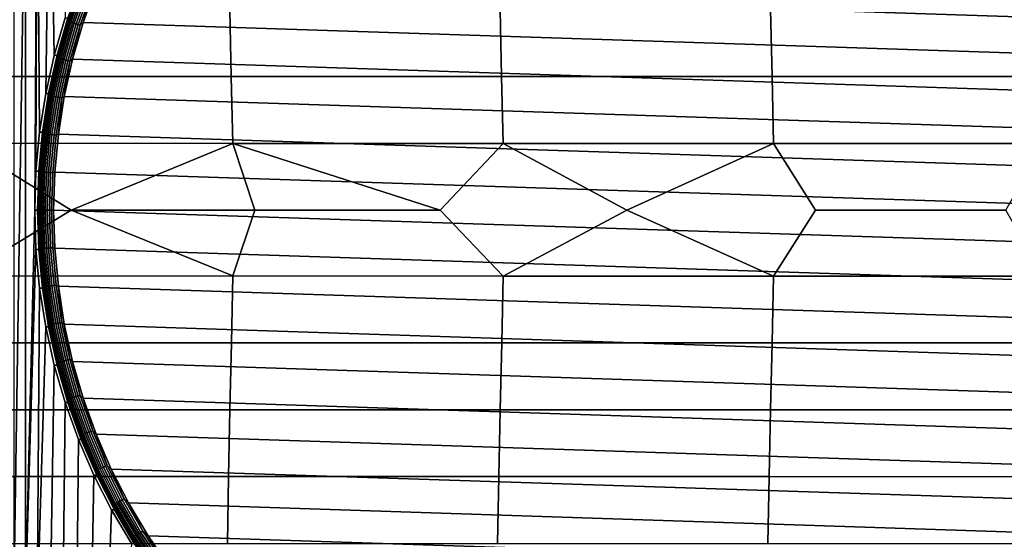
# Model space of a CAD drawing. Header units: metres. Extents: x -23 to 242, y -40 to 23.
# Tile 236 of 256: x 214 to 228, y -5 to 3. Entities that reach past the tile are written whole.
import ezdxf

# ---------------------------------------------------------------- set-up
doc = ezdxf.new("R2010")
doc.units = ezdxf.units.M
doc.layers.add('solid_10171013', color=7, linetype='CONTINUOUS')

msp = doc.modelspace()

# ---------------------------------------------------------------- linework, layer by layer
at = {"layer": 'solid_10171013'}
for points in [[(214.618317, 2.836039, 277.386627), (214.457703, 2.282831, 277.352478), (214.390778, 6.211096, 277.338257), (214.581848, 6.478212, 277.378876)], [(214.332138, 1.720363, 277.325775), (214.242096, 1.150914, 277.306641), (214.207748, 5.937944, 277.299347), (214.390778, 6.211096, 277.338257)], [(214.457703, 2.282831, 277.352478), (214.332138, 1.720363, 277.325775), (214.390778, 6.211096, 277.338257)], [(214.169815, 0, 277.29129), (214.033066, -5.6592, 277.262207), (214.033066, 5.659211, 277.262207), (214.207748, 5.937944, 277.299347)], [(214.187912, 0.576812, 277.295135), (214.169815, 0, 277.29129), (214.207748, 5.937944, 277.299347)], [(214.242096, 1.150914, 277.306641), (214.187912, 0.576812, 277.295135), (214.207748, 5.937944, 277.299347)], [(214.033066, 5.659211, 277.262207), (214.033066, -5.6592, 277.262207), (213.866867, -5.375089, 277.226898)], [(214.033066, 5.659211, 277.262207), (213.866867, -5.375089, 277.226898), (213.866882, 5.375099, 277.226898)], [(215.299255, 3.81438, 277.122406), (231.036423, 3.298555, 280.467468), (231.226761, 2.768999, 280.507904), (215.076157, 3.298496, 277.075012)], [(214.838333, 3.312215, 277.19693), (214.651047, 2.780392, 277.157135), (214.659866, 2.835974, 277.190979)], [(214.851364, 3.309514, 277.168457), (214.66423, 2.778125, 277.128693), (214.651047, 2.780392, 277.157135), (214.838333, 3.312215, 277.19693)], [(214.868332, 3.305086, 277.142395), (214.681458, 2.774408, 277.102692), (214.66423, 2.778125, 277.128693), (214.851364, 3.309514, 277.168457)], [(214.88884, 3.299039, 277.119385), (214.702301, 2.769332, 277.079742), (214.681458, 2.774408, 277.102692), (214.868332, 3.305086, 277.142395)], [(214.912369, 3.291524, 277.099976), (214.726257, 2.763024, 277.060425), (214.702301, 2.769332, 277.079742), (214.88884, 3.299039, 277.119385)], [(214.938339, 3.282725, 277.084656), (214.752731, 2.755637, 277.045197), (214.726257, 2.763024, 277.060425), (214.912369, 3.291524, 277.099976)], [(214.752731, 2.755637, 277.045197), (214.938339, 3.282725, 277.084656), (214.966125, 3.272859, 277.073822), (214.781067, 2.747356, 277.034485)], [(214.781067, 2.747356, 277.034485), (214.966125, 3.272859, 277.073822), (214.995026, 3.26217, 277.067688), (214.810577, 2.738383, 277.028473)], [(215.024338, 3.250922, 277.066467), (214.840515, 2.728941, 277.027374), (214.810577, 2.738383, 277.028473), (214.995026, 3.26217, 277.067688)], [(215.024338, 3.250922, 277.066467), (214.885818, 2.768941, 277.034546), (214.840515, 2.728941, 277.027374)], [(215.076157, 3.298496, 277.075012), (231.226761, 2.768999, 280.507904), (231.383667, 2.227538, 280.54126), (214.885818, 2.768941, 277.034546)], [(215.024338, 3.250922, 277.066467), (215.076157, 3.298496, 277.075012), (214.885818, 2.768941, 277.034546)], [(213.06395, 2.956228, 303.934845), (213.083618, 1.971072, 303.949707), (217.067764, 1.97081, 304.651917), (217.04744, 2.955844, 304.637665)], [(217.04744, 2.955844, 304.637665), (217.067764, 1.97081, 304.651917), (221.051926, 1.970768, 305.353973), (221.030945, 2.955817, 305.34021)], [(221.030945, 2.955817, 305.34021), (221.051926, 1.970768, 305.353973), (225.036087, 1.970951, 306.055969), (225.014465, 2.95616, 306.042542)], [(225.014465, 2.95616, 306.042542), (225.036087, 1.970951, 306.055969), (229.020233, 1.971366, 306.757904), (228.997971, 2.956886, 306.744629)], [(214.659866, 2.835974, 277.190979), (214.499298, 2.282891, 277.15686), (214.457703, 2.282831, 277.352478), (214.618317, 2.836039, 277.386627)], [(214.651047, 2.780392, 277.157135), (214.496796, 2.237597, 277.124329), (214.499298, 2.282891, 277.15686)], [(214.66423, 2.778125, 277.128693), (214.510101, 2.235772, 277.095947), (214.496796, 2.237597, 277.124329), (214.651047, 2.780392, 277.157135)], [(214.651047, 2.780392, 277.157135), (214.499298, 2.282891, 277.15686), (214.659866, 2.835974, 277.190979)], [(214.681458, 2.774408, 277.102692), (214.527527, 2.232781, 277.069977), (214.510101, 2.235772, 277.095947), (214.66423, 2.778125, 277.128693)], [(214.702301, 2.769332, 277.079742), (214.54866, 2.228696, 277.047089), (214.527527, 2.232781, 277.069977), (214.681458, 2.774408, 277.102692)], [(214.726257, 2.763024, 277.060425), (214.572968, 2.223619, 277.027832), (214.54866, 2.228696, 277.047089), (214.702301, 2.769332, 277.079742)], [(214.752731, 2.755637, 277.045197), (214.599854, 2.217675, 277.012726), (214.572968, 2.223619, 277.027832), (214.726257, 2.763024, 277.060425)], [(214.885818, 2.768941, 277.034546), (231.383667, 2.227538, 280.54126), (231.506241, 1.676963, 280.567322), (214.728928, 2.227478, 277.00119)], [(214.840515, 2.728941, 277.027374), (214.885818, 2.768941, 277.034546), (214.728928, 2.227478, 277.00119)], [(214.599854, 2.217675, 277.012726), (214.752731, 2.755637, 277.045197), (214.781067, 2.747356, 277.034485), (214.628647, 2.21101, 277.002075)], [(214.628647, 2.21101, 277.002075), (214.781067, 2.747356, 277.034485), (214.810577, 2.738383, 277.028473), (214.658646, 2.203789, 276.996185)], [(214.840515, 2.728941, 277.027374), (214.689117, 2.19619, 276.995209), (214.658646, 2.203789, 276.996185), (214.810577, 2.738383, 277.028473)], [(214.840515, 2.728941, 277.027374), (214.728928, 2.227478, 277.00119), (214.689117, 2.19619, 276.995209)], [(214.499298, 2.282891, 277.15686), (214.373734, 1.720428, 277.130157), (214.332138, 1.720363, 277.325775), (214.457703, 2.282831, 277.352478)], [(214.496796, 2.237597, 277.124329), (214.373734, 1.720428, 277.130157), (214.499298, 2.282891, 277.15686)], [(214.496796, 2.237597, 277.124329), (214.37619, 1.68597, 277.098694), (214.373734, 1.720428, 277.130157)], [(214.510101, 2.235772, 277.095947), (214.389587, 1.684596, 277.070312), (214.37619, 1.68597, 277.098694), (214.496796, 2.237597, 277.124329)], [(214.527527, 2.232781, 277.069977), (214.407181, 1.682342, 277.044373), (214.389587, 1.684596, 277.070312), (214.510101, 2.235772, 277.095947)], [(214.54866, 2.228696, 277.047089), (214.428528, 1.679264, 277.021545), (214.407181, 1.682342, 277.044373), (214.527527, 2.232781, 277.069977)], [(214.572968, 2.223619, 277.027832), (214.45311, 1.675439, 277.00235), (214.428528, 1.679264, 277.021545), (214.54866, 2.228696, 277.047089)], [(214.599854, 2.217675, 277.012726), (214.480316, 1.67096, 276.987305), (214.45311, 1.675439, 277.00235), (214.572968, 2.223619, 277.027832)], [(214.628647, 2.21101, 277.002075), (214.509476, 1.665938, 276.976746), (214.480316, 1.67096, 276.987305), (214.599854, 2.217675, 277.012726)], [(214.509476, 1.665938, 276.976746), (214.628647, 2.21101, 277.002075), (214.658646, 2.203789, 276.996185), (214.539871, 1.660497, 276.970947)], [(214.689117, 2.19619, 276.995209), (214.57074, 1.654772, 276.970032), (214.539871, 1.660497, 276.970947), (214.658646, 2.203789, 276.996185)], [(214.689117, 2.19619, 276.995209), (214.606354, 1.676907, 276.975128), (214.57074, 1.654772, 276.970032)], [(214.728928, 2.227478, 277.00119), (231.506241, 1.676963, 280.567322), (231.593948, 1.120254, 280.585968), (214.606354, 1.676907, 276.975128)], [(214.689117, 2.19619, 276.995209), (214.728928, 2.227478, 277.00119), (214.606354, 1.676907, 276.975128)], [(213.083618, 1.971072, 303.949707), (213.104309, 0.985915, 303.9599), (217.089066, 0.985771, 304.661774), (217.067764, 1.97081, 304.651917)], [(217.067764, 1.97081, 304.651917), (217.089066, 0.985771, 304.661774), (221.073822, 0.985704, 305.363617), (221.051926, 1.970768, 305.353973)], [(221.051926, 1.970768, 305.353973), (221.073822, 0.985704, 305.363617), (225.058563, 0.985713, 306.065491), (225.036087, 1.970951, 306.055969)], [(225.036087, 1.970951, 306.055969), (225.058563, 0.985713, 306.065491), (229.043289, 0.985798, 306.767395), (229.020233, 1.971366, 306.757904)], [(214.373734, 1.720428, 277.130157), (214.283661, 1.150894, 277.111023), (214.242096, 1.150914, 277.306641), (214.332138, 1.720363, 277.325775)], [(214.37619, 1.68597, 277.098694), (214.283661, 1.150894, 277.111023), (214.373734, 1.720428, 277.130157)], [(214.37619, 1.68597, 277.098694), (214.289703, 1.12769, 277.080322), (214.283661, 1.150894, 277.111023)], [(214.389587, 1.684596, 277.070312), (214.303177, 1.126771, 277.051941), (214.289703, 1.12769, 277.080322), (214.37619, 1.68597, 277.098694)], [(214.407181, 1.682342, 277.044373), (214.320877, 1.125263, 277.026031), (214.303177, 1.126771, 277.051941), (214.389587, 1.684596, 277.070312)], [(214.428528, 1.679264, 277.021545), (214.342392, 1.123205, 277.003235), (214.320877, 1.125263, 277.026031), (214.407181, 1.682342, 277.044373)], [(214.45311, 1.675439, 277.00235), (214.367157, 1.120646, 276.9841), (214.342392, 1.123205, 277.003235), (214.428528, 1.679264, 277.021545)], [(214.480316, 1.67096, 276.987305), (214.394592, 1.11765, 276.969086), (214.367157, 1.120646, 276.9841), (214.45311, 1.675439, 277.00235)], [(214.394592, 1.11765, 276.969086), (214.480316, 1.67096, 276.987305), (214.509476, 1.665938, 276.976746), (214.424011, 1.114291, 276.958588)], [(214.424011, 1.114291, 276.958588), (214.509476, 1.665938, 276.976746), (214.539871, 1.660497, 276.970947), (214.454681, 1.110652, 276.95285)], [(214.57074, 1.654772, 276.970032), (214.485855, 1.106823, 276.951996), (214.454681, 1.110652, 276.95285), (214.539871, 1.660497, 276.970947)], [(214.57074, 1.654772, 276.970032), (214.518646, 1.120209, 276.956482), (214.485855, 1.106823, 276.951996)], [(214.606354, 1.676907, 276.975128), (231.593948, 1.120254, 280.585968), (231.646545, 0.560426, 280.597137), (214.518646, 1.120209, 276.956482)], [(214.57074, 1.654772, 276.970032), (214.606354, 1.676907, 276.975128), (214.518646, 1.120209, 276.956482)], [(214.283661, 1.150894, 277.111023), (214.229477, 0.576632, 277.099487), (214.187912, 0.576812, 277.295135), (214.242096, 1.150914, 277.306641)], [(214.237671, 0.56496, 277.069244), (214.229477, 0.576632, 277.099487), (214.283661, 1.150894, 277.111023), (214.289703, 1.12769, 277.080322)], [(214.303177, 1.126771, 277.051941), (214.25119, 0.564499, 277.040894), (214.237671, 0.56496, 277.069244), (214.289703, 1.12769, 277.080322)], [(214.320877, 1.125263, 277.026031), (214.268967, 0.563744, 277.015015), (214.25119, 0.564499, 277.040894), (214.303177, 1.126771, 277.051941)], [(214.342392, 1.123205, 277.003235), (214.290558, 0.562713, 276.992218), (214.268967, 0.563744, 277.015015), (214.320877, 1.125263, 277.026031)], [(214.367157, 1.120646, 276.9841), (214.31546, 0.561431, 276.973114), (214.290558, 0.562713, 276.992218), (214.342392, 1.123205, 277.003235)], [(214.394592, 1.11765, 276.969086), (214.343033, 0.55993, 276.95813), (214.31546, 0.561431, 276.973114), (214.367157, 1.120646, 276.9841)], [(214.343033, 0.55993, 276.95813), (214.394592, 1.11765, 276.969086), (214.424011, 1.114291, 276.958588), (214.372604, 0.558247, 276.947662)], [(214.372604, 0.558247, 276.947662), (214.424011, 1.114291, 276.958588), (214.454681, 1.110652, 276.95285), (214.403442, 0.556424, 276.941956)], [(214.403442, 0.556424, 276.941956), (214.454681, 1.110652, 276.95285), (214.485855, 1.106823, 276.951996), (214.434784, 0.554506, 276.941162)], [(214.434784, 0.554506, 276.941162), (214.485855, 1.106823, 276.951996), (214.518646, 1.120209, 276.956482), (214.466049, 0.5604, 276.945312)], [(214.518646, 1.120209, 276.956482), (231.646545, 0.560426, 280.597137), (231.664001, 0, 280.600861), (214.466049, 0.5604, 276.945312)], [(213.104309, 0.985915, 303.9599), (212.026917, 0.001831, 303.771912), (213.104599, -0.969527, 303.960022), (214.707916, 0.001826, 304.24408)], [(217.089066, 0.985771, 304.661774), (213.104309, 0.985915, 303.9599), (214.707916, 0.001826, 304.24408)], [(217.089066, 0.985771, 304.661774), (214.707916, 0.001826, 304.24408), (217.413651, 0.00179, 304.720581)], [(217.089066, 0.985771, 304.661774), (217.413651, 0.00179, 304.720581), (220.143799, 0.00172, 305.201416)], [(221.073822, 0.985704, 305.363617), (217.089066, 0.985771, 304.661774), (220.143799, 0.00172, 305.201416)], [(221.073822, 0.985704, 305.363617), (220.143799, 0.00172, 305.201416), (221.074127, -0.969595, 305.363739), (222.898376, 0.001611, 305.686554)], [(225.058563, 0.985713, 306.065491), (221.073822, 0.985704, 305.363617), (222.898376, 0.001611, 305.686554)], [(225.058563, 0.985713, 306.065491), (222.898376, 0.001611, 305.686554), (225.058884, -0.969968, 306.065582), (225.677383, 0.00146, 306.176025)], [(229.043289, 0.985798, 306.767395), (225.058563, 0.985713, 306.065491), (225.677383, 0.00146, 306.176025), (228.480789, 0.001262, 306.669861)], [(214.229477, 0.576632, 277.099487), (214.211395, 0, 277.095642), (214.169815, 0, 277.29129), (214.187912, 0.576812, 277.295135)], [(214.237671, 0.56496, 277.069244), (214.220306, 0, 277.065552), (214.211395, 0, 277.095642), (214.229477, 0.576632, 277.099487)], [(214.25119, 0.564499, 277.040894), (214.233826, 0, 277.037201), (214.220306, 0, 277.065552), (214.237671, 0.56496, 277.069244)], [(214.268967, 0.563744, 277.015015), (214.251633, 0, 277.011322), (214.233826, 0, 277.037201), (214.25119, 0.564499, 277.040894)], [(214.290558, 0.562713, 276.992218), (214.27327, 0, 276.988556), (214.251633, 0, 277.011322), (214.268967, 0.563744, 277.015015)], [(214.31546, 0.561431, 276.973114), (214.298203, 0, 276.969421), (214.27327, 0, 276.988556), (214.290558, 0.562713, 276.992218)], [(214.343033, 0.55993, 276.95813), (214.325821, 0, 276.954468), (214.298203, 0, 276.969421), (214.31546, 0.561431, 276.973114)], [(214.372604, 0.558247, 276.947662), (214.355438, 0, 276.944), (214.325821, 0, 276.954468), (214.343033, 0.55993, 276.95813)], [(214.403442, 0.556424, 276.941956), (214.386337, 0, 276.938324), (214.355438, 0, 276.944), (214.372604, 0.558247, 276.947662)], [(214.434784, 0.554506, 276.941162), (214.41774, 0, 276.937531), (214.386337, 0, 276.938324), (214.403442, 0.556424, 276.941956)], [(214.41774, 0, 276.937531), (214.434784, 0.554506, 276.941162), (214.466049, 0.5604, 276.945312), (214.448608, 0, 276.94162)], [(214.466049, 0.5604, 276.945312), (231.664001, 0, 280.600861), (231.646561, -0.5604, 280.597137), (214.448608, 0, 276.94162)], [(214.707916, 0.001826, 304.24408), (213.104599, -0.969527, 303.960022), (217.089355, -0.969453, 304.661896)], [(214.229477, -0.576632, 277.099487), (214.211395, 0, 277.095642), (214.220306, 0, 277.065552), (214.237671, -0.56496, 277.069244)], [(214.233826, 0, 277.037201), (214.25119, -0.564499, 277.040894), (214.237671, -0.56496, 277.069244), (214.220306, 0, 277.065552)], [(214.25119, -0.564499, 277.040894), (214.233826, 0, 277.037201), (214.251633, 0, 277.011322), (214.268967, -0.563744, 277.015015)], [(214.268967, -0.563744, 277.015015), (214.251633, 0, 277.011322), (214.27327, 0, 276.988556), (214.290558, -0.562713, 276.992218)], [(214.290558, -0.562713, 276.992218), (214.27327, 0, 276.988556), (214.298203, 0, 276.969421), (214.31546, -0.561431, 276.973114)], [(214.31546, -0.561431, 276.973114), (214.298203, 0, 276.969421), (214.325821, 0, 276.954468), (214.343033, -0.55993, 276.95813)], [(214.343033, -0.55993, 276.95813), (214.325821, 0, 276.954468), (214.355438, 0, 276.944), (214.372604, -0.558247, 276.947662)], [(214.372604, -0.558247, 276.947662), (214.355438, 0, 276.944), (214.386337, 0, 276.938324), (214.403442, -0.556424, 276.941956)], [(214.403442, -0.556424, 276.941956), (214.386337, 0, 276.938324), (214.41774, 0, 276.937531), (214.434784, -0.554506, 276.941162)], [(214.434784, -0.554506, 276.941162), (214.41774, 0, 276.937531), (214.448608, 0, 276.94162), (214.466049, -0.560426, 276.945312)], [(231.593964, -1.120209, 280.585968), (214.466049, -0.560426, 276.945312), (214.448608, 0, 276.94162), (231.646561, -0.5604, 280.597137)], [(217.413651, 0.00179, 304.720581), (214.707916, 0.001826, 304.24408), (217.089355, -0.969453, 304.661896)], [(220.143799, 0.00172, 305.201416), (217.413651, 0.00179, 304.720581), (217.089355, -0.969453, 304.661896), (221.074127, -0.969595, 305.363739)], [(222.898376, 0.001611, 305.686554), (221.074127, -0.969595, 305.363739), (225.058884, -0.969968, 306.065582)], [(228.480789, 0.001262, 306.669861), (225.677383, 0.00146, 306.176025), (225.058884, -0.969968, 306.065582), (229.04361, -0.970589, 306.767487)], [(214.169815, 0, 277.29129), (214.187912, -0.576812, 277.295135), (214.033066, -5.6592, 277.262207)], [(214.211395, 0, 277.095642), (214.229477, -0.576632, 277.099487), (214.187912, -0.576812, 277.295135), (214.169815, 0, 277.29129)], [(214.242096, -1.150914, 277.306641), (214.207748, -5.937935, 277.299347), (214.033066, -5.6592, 277.262207), (214.187912, -0.576812, 277.295135)], [(214.229477, -0.576632, 277.099487), (214.283661, -1.150894, 277.111023), (214.242096, -1.150914, 277.306641), (214.187912, -0.576812, 277.295135)], [(214.283661, -1.150894, 277.111023), (214.229477, -0.576632, 277.099487), (214.237671, -0.56496, 277.069244), (214.289703, -1.12769, 277.080322)], [(214.25119, -0.564499, 277.040894), (214.303177, -1.126771, 277.051941), (214.289703, -1.12769, 277.080322), (214.237671, -0.56496, 277.069244)], [(214.303177, -1.126771, 277.051941), (214.25119, -0.564499, 277.040894), (214.268967, -0.563744, 277.015015), (214.320877, -1.125263, 277.026031)], [(214.320877, -1.125263, 277.026031), (214.268967, -0.563744, 277.015015), (214.290558, -0.562713, 276.992218), (214.342392, -1.123205, 277.003235)], [(214.342392, -1.123205, 277.003235), (214.290558, -0.562713, 276.992218), (214.31546, -0.561431, 276.973114), (214.367157, -1.120646, 276.9841)], [(214.367157, -1.120646, 276.9841), (214.31546, -0.561431, 276.973114), (214.343033, -0.55993, 276.95813), (214.394592, -1.11765, 276.969086)], [(214.394592, -1.11765, 276.969086), (214.343033, -0.55993, 276.95813), (214.372604, -0.558247, 276.947662), (214.424011, -1.114291, 276.958588)], [(214.424011, -1.114291, 276.958588), (214.372604, -0.558247, 276.947662), (214.403442, -0.556424, 276.941956), (214.454681, -1.110652, 276.95285)], [(214.454681, -1.110652, 276.95285), (214.403442, -0.556424, 276.941956), (214.434784, -0.554506, 276.941162), (214.485855, -1.106823, 276.951996)], [(214.434784, -0.554506, 276.941162), (214.466049, -0.560426, 276.945312), (214.518646, -1.120254, 276.956482), (214.485855, -1.106823, 276.951996)], [(231.506256, -1.676907, 280.567322), (214.518646, -1.120254, 276.956482), (214.466049, -0.560426, 276.945312), (231.593964, -1.120209, 280.585968)], [(217.089355, -0.969453, 304.661896), (213.104599, -0.969527, 303.960022), (213.083893, -1.954759, 303.94986), (217.068039, -1.954565, 304.652069)], [(221.074127, -0.969595, 305.363739), (217.089355, -0.969453, 304.661896), (217.068039, -1.954565, 304.652069), (221.052216, -1.954726, 305.354126)], [(225.058884, -0.969968, 306.065582), (221.074127, -0.969595, 305.363739), (221.052216, -1.954726, 305.354126), (225.036392, -1.955265, 306.056122)], [(229.04361, -0.970589, 306.767487), (225.058884, -0.969968, 306.065582), (225.036392, -1.955265, 306.056122), (229.020538, -1.956205, 306.758057)], [(214.242096, -1.150914, 277.306641), (214.332138, -1.720363, 277.325775), (214.207748, -5.937935, 277.299347)], [(214.283661, -1.150894, 277.111023), (214.373734, -1.720428, 277.130157), (214.332138, -1.720363, 277.325775), (214.242096, -1.150914, 277.306641)], [(214.283661, -1.150894, 277.111023), (214.289703, -1.12769, 277.080322), (214.37619, -1.68597, 277.098694)], [(214.373734, -1.720428, 277.130157), (214.283661, -1.150894, 277.111023), (214.37619, -1.68597, 277.098694)], [(214.303177, -1.126771, 277.051941), (214.389587, -1.684596, 277.070312), (214.37619, -1.68597, 277.098694), (214.289703, -1.12769, 277.080322)], [(214.389587, -1.684596, 277.070312), (214.303177, -1.126771, 277.051941), (214.320877, -1.125263, 277.026031), (214.407181, -1.682342, 277.044373)], [(214.407181, -1.682342, 277.044373), (214.320877, -1.125263, 277.026031), (214.342392, -1.123205, 277.003235), (214.428528, -1.679264, 277.021545)], [(214.428528, -1.679264, 277.021545), (214.342392, -1.123205, 277.003235), (214.367157, -1.120646, 276.9841), (214.45311, -1.675439, 277.00235)], [(214.45311, -1.675439, 277.00235), (214.367157, -1.120646, 276.9841), (214.394592, -1.11765, 276.969086), (214.480316, -1.67096, 276.987305)], [(214.480316, -1.67096, 276.987305), (214.394592, -1.11765, 276.969086), (214.424011, -1.114291, 276.958588), (214.509476, -1.665938, 276.976746)], [(214.509476, -1.665938, 276.976746), (214.424011, -1.114291, 276.958588), (214.454681, -1.110652, 276.95285), (214.539871, -1.660497, 276.970947)], [(214.539871, -1.660497, 276.970947), (214.454681, -1.110652, 276.95285), (214.485855, -1.106823, 276.951996), (214.57074, -1.654772, 276.970032)], [(214.57074, -1.654772, 276.970032), (214.485855, -1.106823, 276.951996), (214.518646, -1.120254, 276.956482)], [(231.383682, -2.227478, 280.54126), (214.606354, -1.676963, 276.975128), (214.518646, -1.120254, 276.956482), (231.506256, -1.676907, 280.567322)], [(214.57074, -1.654772, 276.970032), (214.518646, -1.120254, 276.956482), (214.606354, -1.676963, 276.975128)], [(214.457703, -2.282831, 277.352478), (214.390778, -6.211088, 277.338257), (214.207748, -5.937935, 277.299347), (214.332138, -1.720363, 277.325775)], [(214.373734, -1.720428, 277.130157), (214.499298, -2.282891, 277.15686), (214.457703, -2.282831, 277.352478), (214.332138, -1.720363, 277.325775)], [(214.373734, -1.720428, 277.130157), (214.37619, -1.68597, 277.098694), (214.496796, -2.237597, 277.124329)], [(214.499298, -2.282891, 277.15686), (214.373734, -1.720428, 277.130157), (214.496796, -2.237597, 277.124329)], [(214.389587, -1.684596, 277.070312), (214.510101, -2.235772, 277.095947), (214.496796, -2.237597, 277.124329), (214.37619, -1.68597, 277.098694)], [(214.510101, -2.235772, 277.095947), (214.389587, -1.684596, 277.070312), (214.407181, -1.682342, 277.044373), (214.527527, -2.232781, 277.069977)], [(214.527527, -2.232781, 277.069977), (214.407181, -1.682342, 277.044373), (214.428528, -1.679264, 277.021545), (214.54866, -2.228696, 277.047089)], [(214.54866, -2.228696, 277.047089), (214.428528, -1.679264, 277.021545), (214.45311, -1.675439, 277.00235), (214.572968, -2.223619, 277.027832)], [(214.572968, -2.223619, 277.027832), (214.45311, -1.675439, 277.00235), (214.480316, -1.67096, 276.987305), (214.599854, -2.217675, 277.012726)], [(214.599854, -2.217675, 277.012726), (214.480316, -1.67096, 276.987305), (214.509476, -1.665938, 276.976746), (214.628647, -2.21101, 277.002075)], [(214.628647, -2.21101, 277.002075), (214.509476, -1.665938, 276.976746), (214.539871, -1.660497, 276.970947), (214.658646, -2.203789, 276.996185)], [(214.658646, -2.203789, 276.996185), (214.539871, -1.660497, 276.970947), (214.57074, -1.654772, 276.970032), (214.689117, -2.19619, 276.995209)], [(214.689117, -2.19619, 276.995209), (214.57074, -1.654772, 276.970032), (214.606354, -1.676963, 276.975128)], [(231.226791, -2.768941, 280.507935), (214.728943, -2.227538, 277.00119), (214.606354, -1.676963, 276.975128), (231.383682, -2.227478, 280.54126)], [(214.689117, -2.19619, 276.995209), (214.606354, -1.676963, 276.975128), (214.728943, -2.227538, 277.00119)], [(217.068039, -1.954565, 304.652069), (213.083893, -1.954759, 303.94986), (213.064209, -2.940033, 303.935089), (217.047714, -2.939714, 304.637878)], [(221.052216, -1.954726, 305.354126), (217.068039, -1.954565, 304.652069), (217.047714, -2.939714, 304.637878), (221.031219, -2.939883, 305.340424)], [(225.036392, -1.955265, 306.056122), (221.052216, -1.954726, 305.354126), (221.031219, -2.939883, 305.340424), (225.014755, -2.940569, 306.042725)], [(229.020538, -1.956205, 306.758057), (225.036392, -1.955265, 306.056122), (225.014755, -2.940569, 306.042725), (228.99826, -2.941802, 306.744843)], [(214.618317, -2.836039, 277.386627), (214.581833, -6.478203, 277.378876), (214.390778, -6.211088, 277.338257), (214.457703, -2.282831, 277.352478)], [(214.499298, -2.282891, 277.15686), (214.659866, -2.835974, 277.190979), (214.618317, -2.836039, 277.386627), (214.457703, -2.282831, 277.352478)], [(214.510101, -2.235772, 277.095947), (214.66423, -2.778125, 277.128693), (214.651047, -2.780392, 277.157135), (214.496796, -2.237597, 277.124329)], [(214.499298, -2.282891, 277.15686), (214.496796, -2.237597, 277.124329), (214.651047, -2.780392, 277.157135)], [(214.659866, -2.835974, 277.190979), (214.499298, -2.282891, 277.15686), (214.651047, -2.780392, 277.157135)], [(214.66423, -2.778125, 277.128693), (214.510101, -2.235772, 277.095947), (214.527527, -2.232781, 277.069977), (214.681458, -2.774408, 277.102692)], [(214.681458, -2.774408, 277.102692), (214.527527, -2.232781, 277.069977), (214.54866, -2.228696, 277.047089), (214.702301, -2.769332, 277.079742)], [(214.702301, -2.769332, 277.079742), (214.54866, -2.228696, 277.047089), (214.572968, -2.223619, 277.027832), (214.726257, -2.763024, 277.060425)], [(214.726257, -2.763024, 277.060425), (214.572968, -2.223619, 277.027832), (214.599854, -2.217675, 277.012726), (214.752731, -2.755637, 277.045197)], [(214.752731, -2.755637, 277.045197), (214.599854, -2.217675, 277.012726), (214.628647, -2.21101, 277.002075), (214.781067, -2.747356, 277.034485)], [(214.781067, -2.747356, 277.034485), (214.628647, -2.21101, 277.002075), (214.658646, -2.203789, 276.996185), (214.810577, -2.738383, 277.028473)], [(214.810577, -2.738383, 277.028473), (214.658646, -2.203789, 276.996185), (214.689117, -2.19619, 276.995209), (214.840515, -2.728941, 277.027374)], [(214.840515, -2.728941, 277.027374), (214.689117, -2.19619, 276.995209), (214.728943, -2.227538, 277.00119)], [(231.036438, -3.298496, 280.467468), (214.885834, -2.768999, 277.034546), (214.728943, -2.227538, 277.00119), (231.226791, -2.768941, 280.507935)], [(214.840515, -2.728941, 277.027374), (214.728943, -2.227538, 277.00119), (214.885834, -2.768999, 277.034546)], [(214.912369, -3.291524, 277.099976), (214.726257, -2.763024, 277.060425), (214.752731, -2.755637, 277.045197), (214.938339, -3.282725, 277.084656)], [(214.938339, -3.282725, 277.084656), (214.752731, -2.755637, 277.045197), (214.781067, -2.747356, 277.034485), (214.966125, -3.272859, 277.073822)], [(214.966125, -3.272859, 277.073822), (214.781067, -2.747356, 277.034485), (214.810577, -2.738383, 277.028473), (214.995026, -3.26217, 277.067688)], [(214.995026, -3.26217, 277.067688), (214.810577, -2.738383, 277.028473), (214.840515, -2.728941, 277.027374), (215.024338, -3.250922, 277.066467)], [(215.024338, -3.250922, 277.066467), (214.840515, -2.728941, 277.027374), (214.885834, -2.768999, 277.034546)], [(214.813217, -3.377455, 277.42804), (214.781082, -6.739462, 277.421204), (214.581833, -6.478203, 277.378876), (214.618317, -2.836039, 277.386627)], [(214.659866, -2.835974, 277.190979), (214.854767, -3.377403, 277.232422), (214.813217, -3.377455, 277.42804), (214.618317, -2.836039, 277.386627)], [(214.66423, -2.778125, 277.128693), (214.851364, -3.309514, 277.168457), (214.838333, -3.312215, 277.19693), (214.651047, -2.780392, 277.157135)], [(214.659866, -2.835974, 277.190979), (214.651047, -2.780392, 277.157135), (214.838333, -3.312215, 277.19693)], [(214.854767, -3.377403, 277.232422), (214.659866, -2.835974, 277.190979), (214.838333, -3.312215, 277.19693)], [(214.851364, -3.309514, 277.168457), (214.66423, -2.778125, 277.128693), (214.681458, -2.774408, 277.102692), (214.868332, -3.305086, 277.142395)], [(214.868332, -3.305086, 277.142395), (214.681458, -2.774408, 277.102692), (214.702301, -2.769332, 277.079742), (214.88884, -3.299039, 277.119385)], [(214.88884, -3.299039, 277.119385), (214.702301, -2.769332, 277.079742), (214.726257, -2.763024, 277.060425), (214.912369, -3.291524, 277.099976)], [(230.813354, -3.81438, 280.420044), (215.076187, -3.298555, 277.075012), (214.885834, -2.768999, 277.034546), (231.036438, -3.298496, 280.467468)], [(215.024338, -3.250922, 277.066467), (214.885834, -2.768999, 277.034546), (215.076187, -3.298555, 277.075012)], [(217.047714, -2.939714, 304.637878), (213.064209, -2.940033, 303.935089), (213.045471, -3.925296, 303.915558), (217.028244, -3.924853, 304.619263)], [(221.031219, -2.939883, 305.340424), (217.047714, -2.939714, 304.637878), (217.028244, -3.924853, 304.619263), (221.011047, -3.925025, 305.32251)], [(225.014755, -2.940569, 306.042725), (221.031219, -2.939883, 305.340424), (221.011047, -3.925025, 305.32251), (224.993881, -3.925847, 306.02536)], [(228.99826, -2.941802, 306.744843), (225.014755, -2.940569, 306.042725), (224.993881, -3.925847, 306.02536), (228.976715, -3.927355, 306.727783)], [(214.851364, -3.309514, 277.168457), (215.070755, -3.827842, 277.215118), (215.057907, -3.830965, 277.243591), (214.838333, -3.312215, 277.19693)], [(214.854767, -3.377403, 277.232422), (214.838333, -3.312215, 277.19693), (215.057907, -3.830965, 277.243591)], [(215.070755, -3.827842, 277.215118), (214.851364, -3.309514, 277.168457), (214.868332, -3.305086, 277.142395), (215.087433, -3.82272, 277.188995)], [(215.087433, -3.82272, 277.188995), (214.868332, -3.305086, 277.142395), (214.88884, -3.299039, 277.119385), (215.107544, -3.815727, 277.165863)], [(215.107544, -3.815727, 277.165863), (214.88884, -3.299039, 277.119385), (214.912369, -3.291524, 277.099976), (215.130569, -3.807034, 277.146362)], [(215.130569, -3.807034, 277.146362), (214.912369, -3.291524, 277.099976), (214.938339, -3.282725, 277.084656), (215.155975, -3.796857, 277.13092)], [(215.155975, -3.796857, 277.13092), (214.938339, -3.282725, 277.084656), (214.966125, -3.272859, 277.073822), (215.18309, -3.785446, 277.119934)], [(215.18309, -3.785446, 277.119934), (214.966125, -3.272859, 277.073822), (214.995026, -3.26217, 277.067688), (215.211288, -3.773083, 277.113647)], [(215.211288, -3.773083, 277.113647), (214.995026, -3.26217, 277.067688), (215.024338, -3.250922, 277.066467), (215.239853, -3.760073, 277.112274)], [(215.239853, -3.760073, 277.112274), (215.024338, -3.250922, 277.066467), (215.076187, -3.298555, 277.075012)], [(230.558304, -4.314744, 280.365845), (215.299286, -3.814442, 277.122437), (215.076187, -3.298555, 277.075012), (230.813354, -3.81438, 280.420044)], [(215.239853, -3.760073, 277.112274), (215.076187, -3.298555, 277.075012), (215.299286, -3.814442, 277.122437)], [(215.041611, -3.904923, 277.476593), (214.987946, -6.994164, 277.465179), (214.781082, -6.739462, 277.421204), (214.813217, -3.377455, 277.42804)], [(214.854767, -3.377403, 277.232422), (215.083191, -3.904954, 277.280975), (215.041611, -3.904923, 277.476593), (214.813217, -3.377455, 277.42804)], [(215.083191, -3.904954, 277.280975), (214.854767, -3.377403, 277.232422), (215.057907, -3.830965, 277.243591)], [(215.458496, -4.269105, 277.166199), (215.211288, -3.773083, 277.113647), (215.239853, -3.760073, 277.112274), (215.486206, -4.254385, 277.164642)], [(215.486206, -4.254385, 277.164642), (215.239853, -3.760073, 277.112274), (215.299286, -3.814442, 277.122437)], [(215.302597, -4.416385, 277.532074), (215.202393, -7.242218, 277.510773), (214.987946, -6.994164, 277.465179), (215.041611, -3.904923, 277.476593)], [(215.083191, -3.904954, 277.280975), (215.344208, -4.416458, 277.336456), (215.302597, -4.416385, 277.532074), (215.041611, -3.904923, 277.476593)], [(215.070755, -3.827842, 277.215118), (215.321564, -4.331063, 277.268402), (215.308914, -4.334597, 277.296967), (215.057907, -3.830965, 277.243591)], [(215.083191, -3.904954, 277.280975), (215.057907, -3.830965, 277.243591), (215.308914, -4.334597, 277.296967)], [(215.321564, -4.331063, 277.268402), (215.070755, -3.827842, 277.215118), (215.087433, -3.82272, 277.188995), (215.337906, -4.325268, 277.242218)], [(215.344208, -4.416458, 277.336456), (215.083191, -3.904954, 277.280975), (215.308914, -4.334597, 277.296967)], [(215.337906, -4.325268, 277.242218), (215.087433, -3.82272, 277.188995), (215.107544, -3.815727, 277.165863), (215.357544, -4.317355, 277.219025)], [(215.357544, -4.317355, 277.219025), (215.107544, -3.815727, 277.165863), (215.130569, -3.807034, 277.146362), (215.38002, -4.30752, 277.199371)], [(215.38002, -4.30752, 277.199371), (215.130569, -3.807034, 277.146362), (215.155975, -3.796857, 277.13092), (215.404739, -4.296005, 277.183807)], [(215.404739, -4.296005, 277.183807), (215.155975, -3.796857, 277.13092), (215.18309, -3.785446, 277.119934), (215.431122, -4.283094, 277.172638)], [(215.431122, -4.283094, 277.172638), (215.18309, -3.785446, 277.119934), (215.211288, -3.773083, 277.113647), (215.458496, -4.269105, 277.166199)], [(230.272263, -4.797636, 280.305023), (215.554337, -4.31481, 277.176636), (215.299286, -3.814442, 277.122437), (230.558304, -4.314744, 280.365845)], [(215.486206, -4.254385, 277.164642), (215.299286, -3.814442, 277.122437), (215.554337, -4.31481, 277.176636)], [(217.028244, -3.924853, 304.619263), (213.045471, -3.925296, 303.915558), (213.027573, -4.910502, 303.891235), (217.009567, -4.909942, 304.59613)], [(221.011047, -3.925025, 305.32251), (217.028244, -3.924853, 304.619263), (217.009567, -4.909942, 304.59613), (220.991608, -4.910117, 305.300354)], [(224.993881, -3.925847, 306.02536), (221.011047, -3.925025, 305.32251), (220.991608, -4.910117, 305.300354), (224.973694, -4.91107, 306.003937)], [(228.976715, -3.927355, 306.727783), (224.993881, -3.925847, 306.02536), (224.973694, -4.91107, 306.003937), (228.955795, -4.912842, 306.706879)], [(215.321564, -4.331063, 277.268402), (215.602768, -4.817191, 277.328186), (215.590363, -4.821122, 277.356781), (215.308914, -4.334597, 277.296967)], [(215.344208, -4.416458, 277.336456), (215.308914, -4.334597, 277.296967), (215.590363, -4.821122, 277.356781)], [(215.602768, -4.817191, 277.328186), (215.321564, -4.331063, 277.268402), (215.337906, -4.325268, 277.242218), (215.618744, -4.810746, 277.30191)], [(215.618744, -4.810746, 277.30191), (215.337906, -4.325268, 277.242218), (215.357544, -4.317355, 277.219025), (215.637878, -4.801945, 277.278595)], [(215.637878, -4.801945, 277.278595), (215.357544, -4.317355, 277.219025), (215.38002, -4.30752, 277.199371), (215.659698, -4.791006, 277.25882)], [(215.659698, -4.791006, 277.25882), (215.38002, -4.30752, 277.199371), (215.404739, -4.296005, 277.183807), (215.68367, -4.778198, 277.243073)], [(215.68367, -4.778198, 277.243073), (215.404739, -4.296005, 277.183807), (215.431122, -4.283094, 277.172638), (215.709213, -4.763838, 277.23175)], [(215.709213, -4.763838, 277.23175), (215.431122, -4.283094, 277.172638), (215.458496, -4.269105, 277.166199), (215.735687, -4.74828, 277.225128)], [(215.735687, -4.74828, 277.225128), (215.458496, -4.269105, 277.166199), (215.486206, -4.254385, 277.164642), (215.762436, -4.731907, 277.223358)], [(215.762436, -4.731907, 277.223358), (215.486206, -4.254385, 277.164642), (215.554337, -4.31481, 277.176636)], [(229.956573, -5.260705, 280.237915), (215.840378, -4.7977, 277.237427), (215.554337, -4.31481, 277.176636), (230.272263, -4.797636, 280.305023)], [(215.762436, -4.731907, 277.223358), (215.554337, -4.31481, 277.176636), (215.840378, -4.7977, 277.237427)], [(215.595184, -4.909828, 277.594269), (215.424286, -7.483499, 277.557922), (215.202393, -7.242218, 277.510773), (215.302597, -4.416385, 277.532074)], [(215.344208, -4.416458, 277.336456), (215.636749, -4.909814, 277.398621), (215.595184, -4.909828, 277.594269), (215.302597, -4.416385, 277.532074)], [(215.636749, -4.909814, 277.398621), (215.344208, -4.416458, 277.336456), (215.590363, -4.821122, 277.356781)], [(215.968521, -5.255583, 277.324463), (215.659698, -4.791006, 277.25882), (215.68367, -4.778198, 277.243073), (215.991684, -5.241534, 277.308563)], [(215.991684, -5.241534, 277.308563), (215.68367, -4.778198, 277.243073), (215.709213, -4.763838, 277.23175), (216.016296, -5.225781, 277.297028)], [(216.016296, -5.225781, 277.297028), (215.709213, -4.763838, 277.23175), (215.735687, -4.74828, 277.225128), (216.041763, -5.208714, 277.290192)], [(216.041763, -5.208714, 277.290192), (215.735687, -4.74828, 277.225128), (215.762436, -4.731907, 277.223358), (216.067459, -5.190754, 277.288177)], [(216.067459, -5.190754, 277.288177), (215.762436, -4.731907, 277.223358), (215.840378, -4.7977, 277.237427)], [(215.602768, -4.817191, 277.328186), (215.913284, -5.284308, 277.394196), (215.901138, -5.28862, 277.422821), (215.590363, -4.821122, 277.356781)], [(215.636749, -4.909814, 277.398621), (215.590363, -4.821122, 277.356781), (215.901138, -5.28862, 277.422821)], [(215.913284, -5.284308, 277.394196), (215.602768, -4.817191, 277.328186), (215.618744, -4.810746, 277.30191), (215.928833, -5.277237, 277.367828)], [(215.928833, -5.277237, 277.367828), (215.618744, -4.810746, 277.30191), (215.637878, -4.801945, 277.278595), (215.947403, -5.267583, 277.344391)], [(215.947403, -5.267583, 277.344391), (215.637878, -4.801945, 277.278595), (215.659698, -4.791006, 277.25882), (215.968521, -5.255583, 277.324463)], [(229.612595, -5.701991, 280.164825), (216.156082, -5.260766, 277.304535), (215.840378, -4.7977, 277.237427), (229.956573, -5.260705, 280.237915)], [(216.067459, -5.190754, 277.288177), (215.840378, -4.7977, 277.237427), (216.156082, -5.260766, 277.304535)]]:
    msp.add_3dface(points, dxfattribs=at)

doc.saveas('drawing.dxf')
